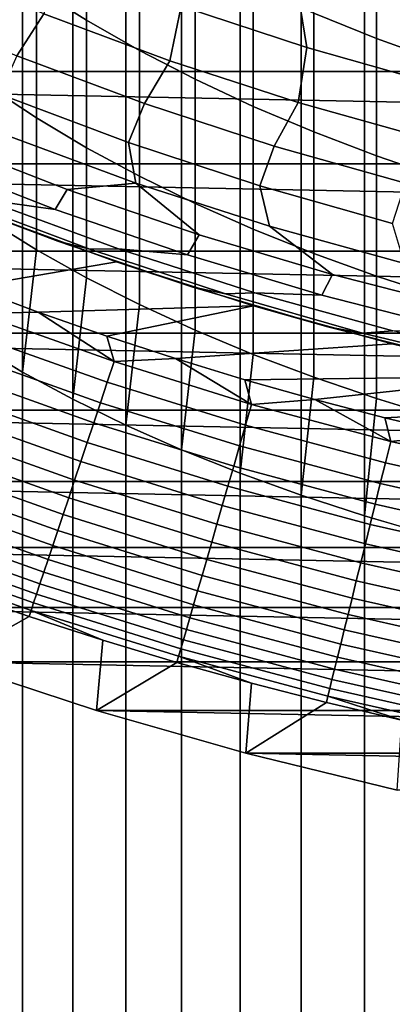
# Model space of a CAD drawing. Header units: metres. Extents: x -32 to 117, y -314 to 32.
# Tile 54 of 256: x -10.19 to -7.09, y -33.51 to -25.32. Entities that reach past the tile are written whole.
import ezdxf

# ---------------------------------------------------------------- set-up
doc = ezdxf.new("R2010")
doc.units = ezdxf.units.M
doc.layers.add('solid_24_501_064_XXX', color=7, linetype='CONTINUOUS')

msp = doc.modelspace()

# ---------------------------------------------------------------- linework, layer by layer
at = {"layer": 'solid_24_501_064_XXX'}
for points in [[(-7.323161, -229.7043, 339.671234), (-6.778657, -229.544647, 339.984589), (-6.778657, -19.53441, 232.979034), (-7.323161, -19.694069, 232.66568)], [(-7.849457, -229.876083, 339.334106), (-7.323161, -229.7043, 339.671234), (-7.323161, -19.694069, 232.66568), (-7.849457, -19.86585, 232.328552)], [(-8.356239, -230.05957, 338.973999), (-7.849457, -229.876083, 339.334106), (-7.849457, -19.86585, 232.328552), (-8.356239, -20.049328, 231.968445)], [(-8.842246, -230.254288, 338.591858), (-8.356239, -230.05957, 338.973999), (-8.356239, -20.049328, 231.968445), (-8.842246, -20.244045, 231.586288)], [(-9.306269, -230.459763, 338.188599), (-8.842246, -230.254288, 338.591858), (-8.842246, -20.244045, 231.586288), (-9.306269, -20.44952, 231.183029)], [(-9.747155, -230.675476, 337.765228), (-9.306269, -230.459763, 338.188599), (-9.306269, -20.44952, 231.183029), (-9.747155, -20.665239, 230.759659)], [(-10.163809, -230.900909, 337.322784), (-9.747155, -230.675476, 337.765228), (-9.747155, -20.665239, 230.759659), (-10.163809, -20.890667, 230.31723)], [(-10.555194, -231.135483, 336.862396), (-10.163809, -230.900909, 337.322784), (-10.163809, -20.890667, 230.31723), (-10.555194, -21.125244, 229.856842)], [(-9.632364, -25.325191, 213.469589), (-10.049136, -25.063101, 213.875473), (-10.049136, -24.013124, 213.1716), (-9.632364, -24.289019, 212.774963)], [(-9.192389, -25.575872, 213.08136), (-9.632364, -25.325191, 213.469589), (-9.632364, -24.289019, 212.774963), (-9.192389, -24.552902, 212.395599)], [(-7.222413, -25.476089, 211.06839), (-7.744091, -25.266291, 211.369995), (-7.744091, -24.302353, 210.674606), (-7.222413, -24.522402, 210.380386)], [(-8.730267, -25.814543, 212.711746), (-9.192389, -25.575872, 213.08136), (-9.192389, -24.552902, 212.395599), (-8.730267, -24.80414, 212.034409)], [(-6.683336, -25.671021, 210.788147), (-7.222413, -25.476089, 211.06839), (-7.222413, -24.522402, 210.380386), (-6.683336, -24.726852, 210.10701)], [(-7.80268, -25.550097, 84.956604), (-7.893217, -24.984711, 92.171654), (-8.905739, -24.641964, 92.171654), (-8.846151, -25.207832, 84.956604)], [(-10.049136, -26.136662, 214.542816), (-10.441698, -25.878487, 214.974533), (-10.441698, -24.790234, 214.29805), (-10.049136, -25.063101, 213.875473)], [(-8.247112, -26.040623, 212.361618), (-8.730267, -25.814543, 212.711746), (-8.730267, -24.80414, 212.034409), (-8.247112, -25.042128, 211.692261)], [(-11.254427, -25.178236, 70.516006), (-10.210711, -25.619272, 70.516006), (-9.988072, -25.271856, 77.737923), (-11.02017, -24.839165, 77.737923)], [(-8.939033, -25.661684, 77.737923), (-8.846151, -25.207832, 84.956604), (-9.874675, -24.822973, 84.956604), (-9.988072, -25.271856, 77.737923)], [(19.827477, -25.751131, -303.5), (-19.827477, -25.751131, -303.5), (-20.835405, -24.942644, -303.5)], [(20.835405, -24.942644, -303.5), (19.827477, -25.751131, -303.5), (-20.835405, -24.942644, -303.5)], [(-7.744091, -26.253571, 212.031845), (-8.247112, -26.040623, 212.361618), (-8.247112, -25.042128, 211.692261), (-7.744091, -25.266291, 211.369995)], [(-6.746024, -25.849186, 84.956604), (-6.867557, -25.285872, 92.171654), (-7.893217, -24.984711, 92.171654), (-7.80268, -25.550097, 84.956604)], [(-9.632364, -26.38464, 214.128159), (-10.049136, -26.136662, 214.542816), (-10.049136, -25.063101, 213.875473), (-9.632364, -25.325191, 213.469589)], [(-7.874832, -26.007986, 77.737923), (-7.80268, -25.550097, 84.956604), (-8.846151, -25.207832, 84.956604), (-8.939033, -25.661684, 77.737923)], [(-10.210711, -25.619272, 70.516006), (-9.149759, -26.017065, 70.516006), (-8.939033, -25.661684, 77.737923), (-9.988072, -25.271856, 77.737923)], [(-7.222413, -26.452875, 211.72319), (-7.744091, -26.253571, 212.031845), (-7.744091, -25.266291, 211.369995), (-7.222413, -25.476089, 211.06839)], [(-9.192389, -26.621822, 213.731537), (-9.632364, -26.38464, 214.128159), (-9.632364, -25.325191, 213.469589), (-9.192389, -25.575872, 213.08136)], [(-6.683336, -26.638052, 211.436417), (-7.222413, -26.452875, 211.72319), (-7.222413, -25.476089, 211.06839), (-6.683336, -25.671021, 210.788147)], [(-10.356329, -25.93907, 63.291264), (-9.282667, -26.342381, 63.291264), (-9.149759, -26.017065, 70.516006), (-10.210711, -25.619272, 70.516006)], [(-8.730267, -26.847639, 213.353943), (-9.192389, -26.621822, 213.731537), (-9.192389, -25.575872, 213.08136), (-8.730267, -25.814543, 212.711746)], [(-6.797275, -26.310177, 77.737923), (-6.746024, -25.849186, 84.956604), (-7.80268, -25.550097, 84.956604), (-7.874832, -26.007986, 77.737923)], [(-9.149759, -26.017065, 70.516006), (-8.073363, -26.370941, 70.516006), (-7.874832, -26.007986, 77.737923), (-8.939033, -25.661684, 77.737923)], [(18.788132, -26.518974, -303.5), (-18.788132, -26.518974, -303.5), (-19.827477, -25.751131, -303.5)], [(19.827477, -25.751131, -303.5), (18.788132, -26.518974, -303.5), (-19.827477, -25.751131, -303.5)], [(-8.247112, -27.061546, 212.996246), (-8.730267, -26.847639, 213.353943), (-8.730267, -25.814543, 212.711746), (-8.247112, -26.040623, 212.361618)], [(-10.049136, -27.232536, 215.172852), (-10.441698, -26.989361, 215.613174), (-10.441698, -25.878487, 214.974533), (-10.049136, -26.136662, 214.542816)], [(-9.221835, -26.678093, 56.064098), (-9.282667, -26.342381, 63.291264), (-10.356329, -25.93907, 63.291264), (-10.314573, -26.27494, 56.064098)], [(-9.282667, -26.342381, 63.291264), (-8.193353, -26.701271, 63.291264), (-8.073363, -26.370941, 70.516006), (-9.149759, -26.017065, 70.516006)], [(-8.073363, -26.370941, 70.516006), (-6.98334, -26.680305, 70.516006), (-6.797275, -26.310177, 77.737923), (-7.874832, -26.007986, 77.737923)], [(-7.744091, -27.263027, 212.659332), (-8.247112, -27.061546, 212.996246), (-8.247112, -26.040623, 212.361618), (-7.744091, -26.253571, 212.031845)], [(-9.632364, -27.466108, 214.749908), (-10.049136, -27.232536, 215.172852), (-10.049136, -26.136662, 214.542816), (-9.632364, -26.38464, 214.128159)], [(-10.87028, -26.312874, 48.834908), (-9.791807, -26.732956, 48.834908), (-9.221835, -26.678093, 56.064098), (-10.314573, -26.27494, 56.064098)], [(-7.222413, -27.451599, 212.344009), (-7.744091, -27.263027, 212.659332), (-7.744091, -26.253571, 212.031845), (-7.222413, -26.452875, 211.72319)], [(-11.583068, -26.360537, 34.372093), (-10.484442, -26.816446, 34.372093), (-9.892401, -26.897068, 41.604107), (-10.976291, -26.473248, 41.604107)], [(-10.976291, -26.473248, 41.604107), (-9.892401, -26.897068, 41.604107), (-9.791807, -26.732956, 48.834908), (-10.87028, -26.312874, 48.834908)], [(-8.113395, -27.035822, 56.064098), (-8.193353, -26.701271, 63.291264), (-9.282667, -26.342381, 63.291264), (-9.221835, -26.678093, 56.064098)], [(-9.192389, -27.689512, 214.345367), (-9.632364, -27.466108, 214.749908), (-9.632364, -26.38464, 214.128159), (-9.192389, -26.621822, 213.731537)], [(-8.193353, -26.701271, 63.291264), (-7.090223, -27.015137, 63.291264), (-6.98334, -26.680305, 70.516006), (-8.073363, -26.370941, 70.516006)], [(17.7187, -27.245132, -303.5), (-17.7187, -27.245132, -303.5), (-18.788132, -26.518974, -303.5)], [(18.788132, -26.518974, -303.5), (17.7187, -27.245132, -303.5), (-18.788132, -26.518974, -303.5)], [(-11.609085, -26.465809, -299.5), (-10.505289, -26.923016, -299.5), (-9.871661, -27.161743, 20), (-10.969732, -26.737146, 20)], [(-6.683336, -27.626804, 212.051041), (-7.222413, -27.451599, 212.344009), (-7.222413, -26.452875, 211.72319), (-6.683336, -26.638052, 211.436417)], [(-9.791807, -26.732956, 48.834908), (-8.697151, -27.108854, 48.834908), (-9.221835, -26.678093, 56.064098)], [(-7.58812, -27.439949, 48.834908), (-8.113395, -27.035822, 56.064098), (-9.221835, -26.678093, 56.064098), (-8.697151, -27.108854, 48.834908)], [(-8.730267, -27.90221, 213.96022), (-9.192389, -27.689512, 214.345367), (-9.192389, -26.621822, 213.731537), (-8.730267, -26.847639, 213.353943)], [(-10.969732, -26.737146, 20), (-9.871661, -27.161743, 20), (-9.604435, -27.229425, 27.139278), (-10.713975, -26.812263, 27.139278)], [(-9.892401, -26.897068, 41.604107), (-8.792197, -27.276529, 41.604107), (-8.697151, -27.108854, 48.834908), (-9.791807, -26.732956, 48.834908)], [(-6.991141, -27.347519, 56.064098), (-7.090223, -27.015137, 63.291264), (-8.193353, -26.701271, 63.291264), (-8.113395, -27.035822, 56.064098)], [(-10.713975, -26.812263, 27.139278), (-9.604435, -27.229425, 27.139278), (-9.367924, -27.226593, 34.372093), (-10.484442, -26.816446, 34.372093)], [(-10.484442, -26.816446, 34.372093), (-9.367924, -27.226593, 34.372093), (-8.792197, -27.276529, 41.604107), (-9.892401, -26.897068, 41.604107)], [(-8.247112, -28.103689, 213.595383), (-8.730267, -27.90221, 213.96022), (-8.730267, -26.847639, 213.353943), (-8.247112, -27.061546, 212.996246)], [(-10.597131, -27.541498, -299.5), (-9.383799, -27.334114, -299.5), (-10.505289, -26.923016, -299.5), (-11.156918, -27.319517, -299.5)], [(-10.505289, -26.923016, -299.5), (-9.383799, -27.334114, -299.5), (-8.757208, -27.541265, 20), (-9.871661, -27.161743, 20)], [(-10.555194, -28.01561, 216.33374), (-10.441698, -26.989361, 215.613174), (-10.049136, -27.232536, 215.172852), (-10.163809, -28.250187, 215.873352)], [(-7.744091, -28.293467, 213.25174), (-8.247112, -28.103689, 213.595383), (-8.247112, -27.061546, 212.996246), (-7.744091, -27.263027, 212.659332)], [(-6.466549, -27.725695, 48.834908), (-6.991141, -27.347519, 56.064098), (-8.113395, -27.035822, 56.064098), (-7.58812, -27.439949, 48.834908)], [(-9.871661, -27.161743, 20), (-8.757208, -27.541265, 20), (-8.478707, -27.600693, 27.139278), (-9.604435, -27.229425, 27.139278)], [(-8.792197, -27.276529, 41.604107), (-7.677494, -27.611012, 41.604107), (-7.58812, -27.439949, 48.834908), (-8.697151, -27.108854, 48.834908)], [(16.621614, -27.927967, -303.5), (-16.621614, -27.927967, -303.5), (-17.7187, -27.245132, -303.5)], [(17.7187, -27.245132, -303.5), (16.621614, -27.927967, -303.5), (-17.7187, -27.245132, -303.5)], [(-10.163809, -28.250187, 215.873352), (-10.049136, -27.232536, 215.172852), (-9.632364, -27.466108, 214.749908), (-9.747155, -28.475616, 215.430923)], [(-9.604435, -27.229425, 27.139278), (-8.478707, -27.600693, 27.139278), (-8.235418, -27.590275, 34.372093), (-9.367924, -27.226593, 34.372093)], [(-9.367924, -27.226593, 34.372093), (-8.235418, -27.590275, 34.372093), (-7.677494, -27.611012, 41.604107), (-8.792197, -27.276529, 41.604107)], [(-7.222413, -28.471083, 212.930115), (-7.744091, -28.293467, 213.25174), (-7.744091, -27.263027, 212.659332), (-7.222413, -27.451599, 212.344009)], [(-10.033104, -27.751934, -299.5), (-8.246314, -27.698521, -299.5), (-9.383799, -27.334114, -299.5), (-10.597131, -27.541498, -299.5)], [(-9.383799, -27.334114, -299.5), (-8.246314, -27.698521, -299.5), (-7.628222, -27.875082, 20), (-8.757208, -27.541265, 20)], [(-9.747155, -28.475616, 215.430923), (-9.632364, -27.466108, 214.749908), (-9.192389, -27.689512, 214.345367), (-9.306269, -28.691336, 215.007553)], [(-7.677494, -27.611012, 41.604107), (-6.550129, -27.899958, 41.604107), (-6.466549, -27.725695, 48.834908), (-7.58812, -27.439949, 48.834908)], [(-6.683336, -28.636108, 212.631302), (-7.222413, -28.471083, 212.930115), (-7.222413, -27.451599, 212.344009), (-6.683336, -27.626804, 212.051041)], [(-10.528762, -27.762064, -299.506622), (-10.033104, -27.751934, -299.5), (-10.597131, -27.541498, -299.5)], [(-8.757208, -27.541265, 20), (-7.628222, -27.875082, 20), (-7.33869, -27.925444, 27.139278), (-8.478707, -27.600693, 27.139278)], [(-8.478707, -27.600693, 27.139278), (-7.33869, -27.925444, 27.139278), (-7.088858, -27.90687, 34.372093), (-8.235418, -27.590275, 34.372093)], [(-8.235418, -27.590275, 34.372093), (-7.088858, -27.90687, 34.372093), (-6.550129, -27.899958, 41.604107), (-7.677494, -27.611012, 41.604107)], [(-10.528762, -27.762064, -299.506622), (-9.402357, -28.163498, -299.506622), (-10.033104, -27.751934, -299.5)], [(-10.033104, -27.751934, -299.5), (-9.464602, -27.950924, -299.5), (-8.246314, -27.698521, -299.5)], [(-9.402357, -28.163498, -299.506622), (-9.464602, -27.950924, -299.5), (-10.033104, -27.751934, -299.5)], [(-8.892299, -28.138237, -299.5), (-7.094454, -28.015686, -299.5), (-8.246314, -27.698521, -299.5), (-9.464602, -27.950924, -299.5)], [(-9.306269, -28.691336, 215.007553), (-9.192389, -27.689512, 214.345367), (-8.730267, -27.90221, 213.96022), (-8.842246, -28.896809, 214.604294)], [(-8.246314, -27.698521, -299.5), (-7.094454, -28.015686, -299.5), (-6.486577, -28.16264, 20), (-7.628222, -27.875082, 20)], [(-10.592897, -27.931175, -299.526428), (-9.459632, -28.335056, -299.526428), (-9.402357, -28.163498, -299.506622), (-10.528762, -27.762064, -299.506622)], [(-8.842246, -28.896809, 214.604294), (-8.730267, -27.90221, 213.96022), (-8.247112, -28.103689, 213.595383), (-8.356239, -29.091528, 214.222137)], [(-7.628222, -27.875082, 20), (-6.486577, -28.16264, 20), (-6.186304, -28.203127, 27.139278), (-7.33869, -27.925444, 27.139278)], [(-7.33869, -27.925444, 27.139278), (-6.186304, -28.203127, 27.139278), (-5.9302, -28.175842, 34.372093), (-7.088858, -27.90687, 34.372093)], [(15.49826, -28.566656, -303.5), (-15.49826, -28.566656, -303.5), (-16.621614, -27.927967, -303.5)], [(16.621614, -27.927967, -303.5), (15.49826, -28.566656, -303.5), (-16.621614, -27.927967, -303.5)], [(-10.656352, -28.098492, -299.559326), (-9.516297, -28.504791, -299.559326), (-9.459632, -28.335056, -299.526428), (-10.592897, -27.931175, -299.526428)], [(-9.402357, -28.163498, -299.506622), (-8.892299, -28.138237, -299.5), (-9.464602, -27.950924, -299.5)], [(-10.163809, -238.260422, 322.878906), (-10.555194, -238.025848, 323.339294), (-10.555194, -28.01561, 216.33374), (-10.163809, -28.250187, 215.873352)], [(-8.316442, -28.313774, -299.5), (-5.930682, -28.284916, -299.5), (-7.094454, -28.015686, -299.5), (-8.892299, -28.138237, -299.5)], [(-7.094454, -28.015686, -299.5), (-5.930682, -28.284916, -299.5), (-5.334167, -28.403461, 20), (-6.486577, -28.16264, 20)], [(-10.718789, -28.263124, -299.605194), (-9.572055, -28.671806, -299.605194), (-9.516297, -28.504791, -299.559326), (-10.656352, -28.098492, -299.559326)], [(-9.459632, -28.335056, -299.526428), (-8.311022, -28.692976, -299.526428), (-8.260702, -28.519253, -299.506622), (-9.402357, -28.163498, -299.506622)], [(-9.402357, -28.163498, -299.506622), (-8.260702, -28.519253, -299.506622), (-8.892299, -28.138237, -299.5)], [(-8.260702, -28.519253, -299.506622), (-8.316442, -28.313774, -299.5), (-8.892299, -28.138237, -299.5)], [(-8.356239, -29.091528, 214.222137), (-8.247112, -28.103689, 213.595383), (-7.744091, -28.293467, 213.25174), (-7.849457, -29.275005, 213.862045)], [(-10.77988, -28.424206, -299.663696), (-9.62661, -28.835217, -299.663696), (-9.572055, -28.671806, -299.605194), (-10.718789, -28.263124, -299.605194)], [(-9.747155, -238.485855, 322.436493), (-10.163809, -238.260422, 322.878906), (-10.163809, -28.250187, 215.873352), (-9.747155, -28.475616, 215.430923)], [(-8.316442, -28.313774, -299.5), (-7.736826, -28.477612, -299.5), (-5.930682, -28.284916, -299.5)], [(-8.260702, -28.519253, -299.506622), (-7.736826, -28.477612, -299.5), (-8.316442, -28.313774, -299.5)], [(-7.849457, -29.275005, 213.862045), (-7.744091, -28.293467, 213.25174), (-7.222413, -28.471083, 212.930115), (-7.323161, -29.446787, 213.524902)], [(-7.154149, -28.629557, -299.5), (-4.756879, -28.505819, -299.5), (-5.930682, -28.284916, -299.5), (-7.736826, -28.477612, -299.5)], [(-9.516297, -28.504791, -299.559326), (-8.360807, -28.864857, -299.559326), (-8.311022, -28.692976, -299.526428), (-9.459632, -28.335056, -299.526428)], [(-10.839298, -28.580879, -299.734619), (-9.679671, -28.994156, -299.734619), (-9.62661, -28.835217, -299.663696), (-10.77988, -28.424206, -299.663696)], [(-9.306269, -238.701569, 322.013123), (-9.747155, -238.485855, 322.436493), (-9.747155, -28.475616, 215.430923), (-9.306269, -28.691336, 215.007553)], [(-8.260702, -28.519253, -299.506622), (-7.105649, -28.828749, -299.506622), (-7.736826, -28.477612, -299.5)], [(-7.105649, -28.828749, -299.506622), (-7.154149, -28.629557, -299.5), (-7.736826, -28.477612, -299.5)], [(-7.323161, -29.446787, 213.524902), (-7.222413, -28.471083, 212.930115), (-6.683336, -28.636108, 212.631302), (-6.778657, -29.606445, 213.211548)], [(14.350215, -29.160267, -303.5), (-14.350215, -29.160267, -303.5), (-15.49826, -28.566656, -303.5)], [(15.49826, -28.566656, -303.5), (14.350215, -29.160267, -303.5), (-15.49826, -28.566656, -303.5)], [(-9.572055, -28.671806, -299.605194), (-8.409795, -29.033981, -299.605194), (-8.360807, -28.864857, -299.559326), (-9.516297, -28.504791, -299.559326)], [(-8.311022, -28.692976, -299.526428), (-7.148932, -29.004358, -299.526428), (-7.105649, -28.828749, -299.506622), (-8.260702, -28.519253, -299.506622)], [(-6.56862, -28.769537, -299.5), (-3.57467, -28.67807, -299.5), (-4.756879, -28.505819, -299.5), (-7.154149, -28.629557, -299.5)], [(-10.89673, -28.732317, -299.817505), (-9.73096, -29.147783, -299.817505), (-9.679671, -28.994156, -299.734619), (-10.839298, -28.580879, -299.734619)], [(-7.105649, -28.828749, -299.506622), (-6.56862, -28.769537, -299.5), (-7.154149, -28.629557, -299.5)], [(-10.951873, -28.877716, -299.911987), (-9.780203, -29.295284, -299.911987), (-9.73096, -29.147783, -299.817505), (-10.89673, -28.732317, -299.817505)], [(-9.62661, -28.835217, -299.663696), (-8.457726, -29.199455, -299.663696), (-8.409795, -29.033981, -299.605194), (-9.572055, -28.671806, -299.605194)], [(-8.842246, -238.907043, 321.609863), (-9.306269, -238.701569, 322.013123), (-9.306269, -28.691336, 215.007553), (-8.842246, -28.896809, 214.604294)], [(-8.360807, -28.864857, -299.559326), (-7.191756, -29.178102, -299.559326), (-7.148932, -29.004358, -299.526428), (-8.311022, -28.692976, -299.526428)], [(-7.105649, -28.828749, -299.506622), (-5.939069, -29.091484, -299.506622), (-6.56862, -28.769537, -299.5)], [(-11.004434, -29.016306, -300.017517), (-9.82714, -29.435877, -300.017517), (-9.780203, -29.295284, -299.911987), (-10.951873, -28.877716, -299.911987)], [(-9.679671, -28.994156, -299.734619), (-8.504344, -29.360403, -299.734619), (-8.457726, -29.199455, -299.663696), (-9.62661, -28.835217, -299.663696)], [(-8.356239, -239.101761, 321.227692), (-8.842246, -238.907043, 321.609863), (-8.842246, -28.896809, 214.604294), (-8.356239, -29.091528, 214.222137)], [(-8.409795, -29.033981, -299.605194), (-7.233894, -29.349062, -299.605194), (-7.191756, -29.178102, -299.559326), (-8.360807, -28.864857, -299.559326)], [(-7.148932, -29.004358, -299.526428), (-5.975246, -29.268694, -299.526428), (-5.939069, -29.091484, -299.506622), (-7.105649, -28.828749, -299.506622)], [(-11.054132, -29.147352, -300.133514), (-9.871522, -29.568819, -300.133514), (-9.82714, -29.435877, -300.017517), (-11.004434, -29.016306, -300.017517)], [(-9.73096, -29.147783, -299.817505), (-8.549405, -29.51597, -299.817505), (-8.504344, -29.360403, -299.734619), (-9.679671, -28.994156, -299.734619)], [(-8.457726, -29.199455, -299.663696), (-7.275123, -29.516333, -299.663696), (-7.233894, -29.349062, -299.605194), (-8.409795, -29.033981, -299.605194)], [(-7.191756, -29.178102, -299.559326), (-6.01104, -29.444021, -299.559326), (-5.975246, -29.268694, -299.526428), (-7.148932, -29.004358, -299.526428)], [(-11.100708, -29.270163, -300.25943), (-9.913115, -29.693405, -300.25943), (-9.871522, -29.568819, -300.133514), (-11.054132, -29.147352, -300.133514)], [(-9.780203, -29.295284, -299.911987), (-8.592669, -29.665335, -299.911987), (-8.549405, -29.51597, -299.817505), (-9.73096, -29.147783, -299.817505)], [(-7.849457, -239.285248, 320.867615), (-8.356239, -239.101761, 321.227692), (-8.356239, -29.091528, 214.222137), (-7.849457, -29.275005, 213.862045)], [(13.179604, -29.707697, -303.5), (-13.179604, -29.707697, -303.5), (-14.350215, -29.160267, -303.5)], [(14.350215, -29.160267, -303.5), (13.179604, -29.707697, -303.5), (-14.350215, -29.160267, -303.5)], [(-8.504344, -29.360403, -299.734619), (-7.315223, -29.679026, -299.734619), (-7.275123, -29.516333, -299.663696), (-8.457726, -29.199455, -299.663696)], [(-7.233894, -29.349062, -299.605194), (-6.04626, -29.616539, -299.605194), (-6.01104, -29.444021, -299.559326), (-7.191756, -29.178102, -299.559326)], [(-11.143913, -29.384085, -300.394562), (-9.951697, -29.808973, -300.394562), (-9.913115, -29.693405, -300.25943), (-11.100708, -29.270163, -300.25943)], [(-9.82714, -29.435877, -300.017517), (-8.633906, -29.807703, -300.017517), (-8.592669, -29.665335, -299.911987), (-9.780203, -29.295284, -299.911987)], [(-7.323161, -239.457031, 320.530457), (-7.849457, -239.285248, 320.867615), (-7.849457, -29.275005, 213.862045), (-7.323161, -29.446787, 213.524902)], [(-11.183518, -29.488514, -300.538208), (-9.987066, -29.914915, -300.538208), (-9.951697, -29.808973, -300.394562), (-11.143913, -29.384085, -300.394562)], [(-8.549405, -29.51597, -299.817505), (-7.353983, -29.836283, -299.817505), (-7.315223, -29.679026, -299.734619), (-8.504344, -29.360403, -299.734619)], [(-7.275123, -29.516333, -299.663696), (-6.080719, -29.785334, -299.663696), (-6.04626, -29.616539, -299.605194), (-7.233894, -29.349062, -299.605194)], [(-9.871522, -29.568819, -300.133514), (-8.6729, -29.942324, -300.133514), (-8.633906, -29.807703, -300.017517), (-9.82714, -29.435877, -300.017517)], [(-6.778657, -239.616684, 320.217102), (-7.323161, -239.457031, 320.530457), (-7.323161, -29.446787, 213.524902), (-6.778657, -29.606445, 213.211548)], [(-11.219315, -29.582901, -300.689575), (-10.019032, -30.010666, -300.689575), (-9.987066, -29.914915, -300.538208), (-11.183518, -29.488514, -300.538208)], [(-8.592669, -29.665335, -299.911987), (-7.391198, -29.987267, -299.911987), (-7.353983, -29.836283, -299.817505), (-8.549405, -29.51597, -299.817505)], [(-7.315223, -29.679026, -299.734619), (-6.114236, -29.949511, -299.734619), (-6.080719, -29.785334, -299.663696), (-7.275123, -29.516333, -299.663696)], [(-11.251112, -29.666744, -300.8479), (-10.047428, -30.09572, -300.8479), (-10.019032, -30.010666, -300.689575), (-11.219315, -29.582901, -300.689575)], [(-9.913115, -29.693405, -300.25943), (-8.709442, -30.068483, -300.25943), (-8.6729, -29.942324, -300.133514), (-9.871522, -29.568819, -300.133514)], [(11.988071, -30.208212, -303.5), (-11.988071, -30.208212, -303.5), (-13.179604, -29.707697, -303.5)], [(13.179604, -29.707697, -303.5), (11.988071, -30.208212, -303.5), (-13.179604, -29.707697, -303.5)], [(-11.278742, -29.739599, -301.012299), (-10.072102, -30.169628, -301.012299), (-10.047428, -30.09572, -300.8479), (-11.251112, -29.666744, -300.8479)], [(-9.951697, -29.808973, -300.394562), (-8.74334, -30.185513, -300.394562), (-8.709442, -30.068483, -300.25943), (-9.913115, -29.693405, -300.25943)], [(-8.633906, -29.807703, -300.017517), (-7.426669, -30.131182, -300.017517), (-7.391198, -29.987267, -299.911987), (-8.592669, -29.665335, -299.911987)], [(-7.353983, -29.836283, -299.817505), (-6.146633, -30.1082, -299.817505), (-6.114236, -29.949511, -299.734619), (-7.315223, -29.679026, -299.734619)], [(-11.302058, -29.801079, -301.181946), (-10.092924, -30.231998, -301.181946), (-10.072102, -30.169628, -301.012299), (-11.278742, -29.739599, -301.012299)], [(-10.092924, -30.231998, -301.181946), (-11.302058, -29.801079, -301.181946), (-10.717267, -30.072025, -301.352966), (-10.109531, -30.281742, -301.352966)], [(-9.987066, -29.914915, -300.538208), (-8.774414, -30.292791, -300.538208), (-8.74334, -30.185513, -300.394562), (-9.951697, -29.808973, -300.394562)], [(-8.6729, -29.942324, -300.133514), (-7.46021, -30.267263, -300.133514), (-7.426669, -30.131182, -300.017517), (-8.633906, -29.807703, -300.017517)], [(-7.391198, -29.987267, -299.911987), (-6.177738, -30.260561, -299.911987), (-6.146633, -30.1082, -299.817505), (-7.353983, -29.836283, -299.817505)], [(-10.019032, -30.010666, -300.689575), (-8.8025, -30.389753, -300.689575), (-8.774414, -30.292791, -300.538208), (-9.987066, -29.914915, -300.538208)], [(-8.709442, -30.068483, -300.25943), (-7.491643, -30.394793, -300.25943), (-7.46021, -30.267263, -300.133514), (-8.6729, -29.942324, -300.133514)], [(-10.047428, -30.09572, -300.8479), (-8.827447, -30.475882, -300.8479), (-8.8025, -30.389753, -300.689575), (-10.019032, -30.010666, -300.689575)], [(-7.426669, -30.131182, -300.017517), (-6.207386, -30.405787, -300.017517), (-6.177738, -30.260561, -299.911987), (-7.391198, -29.987267, -299.911987)], [(-10.109531, -30.281742, -301.352966), (-10.717267, -30.072025, -301.352966), (-10.777514, -30.660969, -303.5)], [(-10.072102, -30.169628, -301.012299), (-8.849125, -30.550724, -301.012299), (-8.827447, -30.475882, -300.8479), (-10.047428, -30.09572, -300.8479)], [(-8.74334, -30.185513, -300.394562), (-7.520802, -30.513092, -300.394562), (-7.491643, -30.394793, -300.25943), (-8.709442, -30.068483, -300.25943)], [(10.777514, -30.660969, -303.5), (-10.777514, -30.660969, -303.5), (-11.988071, -30.208212, -303.5)], [(11.988071, -30.208212, -303.5), (10.777514, -30.660969, -303.5), (-11.988071, -30.208212, -303.5)], [(-10.092924, -30.231998, -301.181946), (-8.867419, -30.61388, -301.181946), (-8.849125, -30.550724, -301.012299), (-10.072102, -30.169628, -301.012299)], [(-8.774414, -30.292791, -300.538208), (-7.54753, -30.621534, -300.538208), (-7.520802, -30.513092, -300.394562), (-8.74334, -30.185513, -300.394562)], [(-7.46021, -30.267263, -300.133514), (-6.23542, -30.54311, -300.133514), (-6.207386, -30.405787, -300.017517), (-7.426669, -30.131182, -300.017517)], [(-9.497697, -30.479177, -301.352966), (-10.109531, -30.281742, -301.352966), (-10.777514, -30.660969, -303.5), (-9.55021, -31.06514, -303.5)], [(-10.092924, -30.231998, -301.181946), (-10.109531, -30.281742, -301.352966), (-9.497697, -30.479177, -301.352966)], [(-8.867419, -30.61388, -301.181946), (-10.092924, -30.231998, -301.181946), (-9.497697, -30.479177, -301.352966), (-8.88201, -30.664253, -301.352966)], [(-8.8025, -30.389753, -300.689575), (-7.571689, -30.719547, -300.689575), (-7.54753, -30.621534, -300.538208), (-8.774414, -30.292791, -300.538208)], [(-7.491643, -30.394793, -300.25943), (-6.261693, -30.671801, -300.25943), (-6.23542, -30.54311, -300.133514), (-7.46021, -30.267263, -300.133514)], [(-8.827447, -30.475882, -300.8479), (-7.593148, -30.806612, -300.8479), (-7.571689, -30.719547, -300.689575), (-8.8025, -30.389753, -300.689575)], [(-7.520802, -30.513092, -300.394562), (-6.286064, -30.791178, -300.394562), (-6.261693, -30.671801, -300.25943), (-7.491643, -30.394793, -300.25943)], [(-8.88201, -30.664253, -301.352966), (-9.497697, -30.479177, -301.352966), (-9.55021, -31.06514, -303.5)], [(-8.849125, -30.550724, -301.012299), (-7.611795, -30.882265, -301.012299), (-7.593148, -30.806612, -300.8479), (-8.827447, -30.475882, -300.8479)], [(-7.54753, -30.621534, -300.538208), (-6.308404, -30.900608, -300.538208), (-6.286064, -30.791178, -300.394562), (-7.520802, -30.513092, -300.394562)], [(-8.867419, -30.61388, -301.181946), (-8.88201, -30.664253, -301.352966), (-8.262721, -30.836893, -301.352966)], [(-8.867419, -30.61388, -301.181946), (-7.627531, -30.946108, -301.181946), (-7.611795, -30.882265, -301.012299), (-8.849125, -30.550724, -301.012299)], [(-7.627531, -30.946108, -301.181946), (-8.867419, -30.61388, -301.181946), (-8.262721, -30.836893, -301.352966), (-7.640082, -30.997026, -301.352966)], [(-7.571689, -30.719547, -300.689575), (-6.328597, -30.999516, -300.689575), (-6.308404, -30.900608, -300.538208), (-7.54753, -30.621534, -300.538208)], [(9.55021, -31.06514, -303.5), (-9.55021, -31.06514, -303.5), (-10.777514, -30.660969, -303.5)], [(10.777514, -30.660969, -303.5), (9.55021, -31.06514, -303.5), (-10.777514, -30.660969, -303.5)], [(-8.262721, -30.836893, -301.352966), (-8.88201, -30.664253, -301.352966), (-9.55021, -31.06514, -303.5), (-8.307699, -31.420246, -303.5)], [(-7.593148, -30.806612, -300.8479), (-6.346533, -31.087374, -300.8479), (-6.328597, -30.999516, -300.689575), (-7.571689, -30.719547, -300.689575)], [(-7.640082, -30.997026, -301.352966), (-8.262721, -30.836893, -301.352966), (-8.307699, -31.420246, -303.5)], [(-7.611795, -30.882265, -301.012299), (-6.362118, -31.163715, -301.012299), (-6.346533, -31.087374, -300.8479), (-7.593148, -30.806612, -300.8479)], [(-7.627531, -30.946108, -301.181946), (-7.640082, -30.997026, -301.352966), (-7.014344, -31.14459, -301.352966)], [(-7.627531, -30.946108, -301.181946), (-6.37527, -31.22814, -301.181946), (-6.362118, -31.163715, -301.012299), (-7.611795, -30.882265, -301.012299)], [(-6.37527, -31.22814, -301.181946), (-7.627531, -30.946108, -301.181946), (-7.014344, -31.14459, -301.352966), (-6.385761, -31.279522, -301.352966)], [(-7.014344, -31.14459, -301.352966), (-7.640082, -30.997026, -301.352966), (-8.307699, -31.420246, -303.5), (-7.051624, -31.725767, -303.5)], [(8.307699, -31.420246, -303.5), (-8.307699, -31.420246, -303.5), (-9.55021, -31.06514, -303.5)], [(9.55021, -31.06514, -303.5), (8.307699, -31.420246, -303.5), (-9.55021, -31.06514, -303.5)], [(7.051624, -31.725767, -303.5), (-7.051624, -31.725767, -303.5), (-8.307699, -31.420246, -303.5)], [(8.307699, -31.420246, -303.5), (7.051624, -31.725767, -303.5), (-8.307699, -31.420246, -303.5)]]:
    msp.add_3dface(points, dxfattribs=at)

doc.saveas('drawing.dxf')
